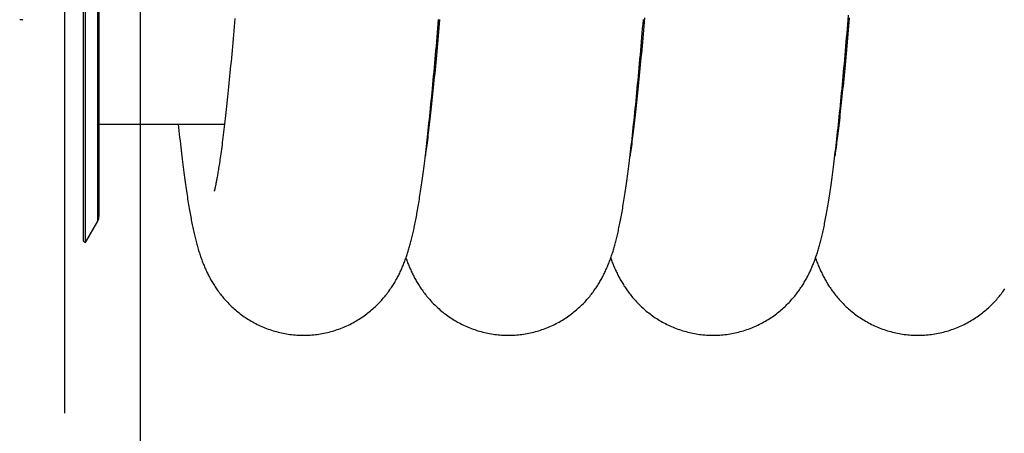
# Model space of a CAD drawing. Extents: x 0 to 594, y 0 to 420.
# Tile 13 of 21: x 238 to 303, y 271 to 298. Entities that reach past the tile are written whole.
import ezdxf

# ---------------------------------------------------------------- set-up
doc = ezdxf.new("R2010")
doc.units = 0
doc.header["$LTSCALE"] = 32.67
for name, color, linetype in [('110528_DXF_CONTINUOUS_LINE', 7, 'CONTINUOUS'), ('110528_DXF_DIMENSION', 7, 'CONTINUOUS'), ('110534_DXF_CONTINUOUS_LINE', 7, 'CONTINUOUS'), ('110593_DXF_CONTINUOUS_LINE', 7, 'CONTINUOUS'), ('HOSE_125_125DXF_CONTINUOUS', 7, 'CONTINUOUS')]:
    doc.layers.add(name, color=color, linetype=linetype)

msp = doc.modelspace()

# ---------------------------------------------------------------- linework, layer by layer
at = {"layer": '110528_DXF_CONTINUOUS_LINE', "color": 3, "linetype": 'CONTINUOUS'}
msp.add_line((242.575, 283.21999), (242.575, 343.21999), dxfattribs=at)
at = {"layer": '110528_DXF_CONTINUOUS_LINE', "color": 7, "linetype": 'CONTINUOUS'}
for p, q in [((242.70491, 283.14499), (242.70491, 343.29499)), ((243.59103, 284.85397), (243.59103, 341.58601)), ((242.70491, 283.14499), (243.50395, 284.52896)), ((242.575, 283.21999), (242.70491, 283.14499))]:
    msp.add_line(p, q, dxfattribs=at)
at = {"layer": '110528_DXF_CONTINUOUS_LINE', "color": 9, "linetype": 'CONTINUOUS'}
msp.add_line((243.50395, 284.52896), (243.50395, 341.91101), dxfattribs=at)
at = {"layer": '110528_DXF_CONTINUOUS_LINE', "color": 7, "linetype": 'CONTINUOUS'}
msp.add_arc((242.94103, 284.85396), 0.65, 330, 360, dxfattribs=at)
at = {"layer": '110528_DXF_DIMENSION', "color": 2, "linetype": 'CONTINUOUS'}
msp.add_line((241.34328, 271.97056), (241.34328, 354.46941), dxfattribs=at)
at = {"layer": '110534_DXF_CONTINUOUS_LINE', "color": 7, "linetype": 'CONTINUOUS'}
msp.add_line((238.59328, 297.71999), (238.39328, 297.71999), dxfattribs=at)
at = {"layer": '110593_DXF_CONTINUOUS_LINE', "color": 7, "linetype": 'CONTINUOUS'}
for p, q in [((251.80502, 290.85499), (243.59103, 290.85499)), ((265.21681, 290.85499), (265.18699, 290.85499)), ((278.62854, 290.85499), (278.59878, 290.85499)), ((292.04031, 290.85499), (292.01056, 290.85499))]:
    msp.add_line(p, q, dxfattribs=at)
at = {"layer": 'HOSE_125_125DXF_CONTINUOUS', "color": 4, "linetype": 'CONTINUOUS'}
msp.add_line((246.29103, 308.52173), (246.29103, 61.60655), dxfattribs=at)
at = {"layer": 'HOSE_125_125DXF_CONTINUOUS', "color": 9, "linetype": 'CONTINUOUS'}
for p, q in [((251.80502, 290.85499), (243.59103, 290.85499)), ((265.21681, 290.85499), (265.18699, 290.85499)), ((278.62854, 290.85499), (278.59878, 290.85499)), ((292.04031, 290.85499), (292.01056, 290.85499))]:
    msp.add_line(p, q, dxfattribs=at)
at = {"layer": 'HOSE_125_125DXF_CONTINUOUS', "color": 7, "linetype": 'CONTINUOUS'}
for points in [[(283.80505, 277.07006), (283.90363, 277.07078), (284.01727, 277.07338), (284.13085, 277.07787), (284.24434, 277.08426), (284.35772, 277.09255), (284.47092, 277.10272), (284.58392, 277.11479), (284.69668, 277.12873), (284.80916, 277.14455), (284.92132, 277.16224), (285.03314, 277.18179), (285.14455, 277.20319), (285.25554, 277.22642), (285.36606, 277.25149), (285.47608, 277.27837), (285.58555, 277.30705), (285.69446, 277.33752), (285.80274, 277.36976), (285.91037, 277.40375), (286.01733, 277.43949), (286.12354, 277.47693), (286.22898, 277.51606), (286.33361, 277.55687), (286.43737, 277.5993), (286.54024, 277.64335), (286.64218, 277.68899), (286.74313, 277.73616), (286.84307, 277.78485), (286.94197, 277.83504), (287.03974, 277.88665), (287.13638, 277.93966), (287.23186, 277.99404), (287.32609, 278.04972), (287.41906, 278.10665), (287.51076, 278.16481), (287.60109, 278.22412), (287.69007, 278.28453), (287.77768, 278.34602), (287.86381, 278.40847), (287.94847, 278.47186), (288.03166, 278.53613), (288.11329, 278.60117), (288.19335, 278.66694), (288.27185, 278.7334), (288.34875, 278.80045), (288.42404, 278.86804), (288.49774, 278.93614), (288.56982, 279.00466), (288.64029, 279.07356), (288.70917, 279.14279), (288.77645, 279.21229), (288.84214, 279.28201), (288.90627, 279.35193), (288.96884, 279.42196), (289.02986, 279.49209), (289.08937, 279.56227), (289.14735, 279.63243), (289.20385, 279.70256), (289.25888, 279.77261), (289.31247, 279.84255), (289.36462, 279.91231), (289.41538, 279.98191), (289.46482, 280.05137), (289.51298, 280.12067), (289.55987, 280.1898), (289.60559, 280.25881), (289.65017, 280.32771), (289.69362, 280.39648), (289.73601, 280.46517), (289.77739, 280.53378), (289.81775, 280.6023), (289.85718, 280.67078), (289.89569, 280.73924), (289.93329, 280.80765), (289.97004, 280.87606), (290.00595, 280.94445), (290.04104, 281.01284), (290.07536, 281.08126), (290.10893, 281.14971), (290.14176, 281.21821), (290.1739, 281.28681), (290.20537, 281.35552), (290.23619, 281.42435), (290.26639, 281.49334), (290.296, 281.56252), (290.32503, 281.63189), (290.35352, 281.7015), (290.38147, 281.77137), (290.40891, 281.84152), (290.43586, 281.91198), (290.46234, 281.98277), (290.48837, 282.05392), (290.51396, 282.12547), (290.53915, 282.19744), (290.56393, 282.26986), (290.58834, 282.34278), (290.6124, 282.41623), (290.63612, 282.49025), (290.65953, 282.56493), (290.68265, 282.6403), (290.70549, 282.71639), (290.72807, 282.79326), (290.75041, 282.87095), (290.77251, 282.94949), (290.79442, 283.029), (290.81613, 283.10948), (290.83766, 283.19102), (290.85907, 283.27378), (290.88037, 283.35786), (290.90156, 283.44326), (290.92268, 283.53013), (290.94373, 283.61856), (290.96473, 283.70856), (290.98566, 283.80014), (291.00654, 283.89333), (291.02737, 283.98821), (291.04817, 284.08483), (291.06894, 284.18326), (291.0897, 284.28354), (291.11044, 284.38573), (291.13118, 284.48989), (291.15192, 284.59606), (291.17267, 284.70429), (291.19343, 284.81462), (291.2142, 284.92711), (291.235, 285.04183), (291.25583, 285.15882), (291.2767, 285.27814), (291.29762, 285.39988), (291.31859, 285.52413), (291.33962, 285.65092), (291.36071, 285.78025), (291.38185, 285.91214), (291.40305, 286.04668), (291.42434, 286.18401), (291.4457, 286.32413), (291.46715, 286.46713), (291.48872, 286.61331), (291.51042, 286.76273), (291.53224, 286.91545), (291.55422, 287.0717), (291.57636, 287.23151), (291.59866, 287.39499), (291.62117, 287.56248), (291.64388, 287.73413), (291.66681, 287.90995), (291.68995, 288.09014), (291.71332, 288.27485), (291.73692, 288.4641), (291.76075, 288.65798), (291.78482, 288.85658), (291.80912, 289.05997), (291.83365, 289.26816), (291.8584, 289.48124), (291.88338, 289.69927), (291.90858, 289.92224), (291.93402, 290.15035), (291.95968, 290.38355), (291.98551, 290.62138), (292.01153, 290.86405), (292.03772, 291.11144), (292.06397, 291.36252), (292.09028, 291.61732), (292.11666, 291.8758), (292.14297, 292.13674), (292.16921, 292.39998), (292.19539, 292.6656), (292.22143, 292.93267), (292.2473, 293.20078), (292.27304, 293.47019), (292.29864, 293.74102), (292.32412, 294.01313), (292.34948, 294.28653), (292.37476, 294.56162), (292.39997, 294.83836), (292.4251, 295.1167), (292.45019, 295.397), (292.47526, 295.67932), (292.50029, 295.96353), (292.5253, 296.24975), (292.5503, 296.53803), (292.57527, 296.82826), (292.60022, 297.12035), (292.62514, 297.41426), (292.65005, 297.70996), (292.67494, 298.00739)], [(252.48663, 297.80463), (252.46328, 297.5344), (252.43996, 297.26651), (252.41667, 297.00104), (252.39343, 296.73802), (252.37023, 296.47748), (252.34706, 296.21951), (252.32394, 295.96415), (252.30087, 295.71142), (252.27784, 295.46136), (252.25487, 295.214), (252.23195, 294.96937), (252.20907, 294.72751), (252.18626, 294.48848), (252.16349, 294.25227), (252.14078, 294.01889), (252.11811, 293.78835), (252.09551, 293.56069), (252.07296, 293.33596), (252.05047, 293.11418), (252.02804, 292.89538), (252.00568, 292.67967), (251.98339, 292.46704), (251.96118, 292.25753), (251.93907, 292.05133), (251.91705, 291.84846), (251.89513, 291.64891), (251.87331, 291.45281), (251.85161, 291.26014), (251.83002, 291.07092), (251.80857, 290.88533), (251.78726, 290.70337), (251.76609, 290.52504), (251.74508, 290.35046), (251.72422, 290.17964), (251.70353, 290.01255), (251.68302, 289.84932), (251.66269, 289.68989), (251.64254, 289.53428), (251.6226, 289.3826), (251.60285, 289.2347), (251.58331, 289.09069), (251.56404, 288.95099), (251.54504, 288.81534), (251.52631, 288.6839), (251.50804, 288.5577), (251.49025, 288.43684), (251.4729, 288.321), (251.45608, 288.2105), (251.43982, 288.10548), (251.42408, 288.00552), (251.4088, 287.91007), (251.39399, 287.81901), (251.37963, 287.73225), (251.36568, 287.6493), (251.35212, 287.57001), (251.33896, 287.49438), (251.32619, 287.42218), (251.31381, 287.35332), (251.30181, 287.28774), (251.29019, 287.22532), (251.27895, 287.16598), (251.2681, 287.10966), (251.25764, 287.05627), (251.24757, 287.00578), (251.2379, 286.95811), (251.22861, 286.91312), (251.21971, 286.87075), (251.2112, 286.83095), (251.20307, 286.79361), (251.19532, 286.75865), (251.18797, 286.72605), (251.18102, 286.69578), (251.17447, 286.66779), (251.16834, 286.64205), (251.16264, 286.61858), (251.15739, 286.59735), (251.1526, 286.57832), (251.14828, 286.5615), (251.14446, 286.54686), (251.14112, 286.53436), (251.1383, 286.52396), (251.13599, 286.51562), (251.13421, 286.5093), (251.13295, 286.50495), (251.13241, 286.50308)], [(256.98152, 277.07003), (257.08001, 277.07075), (257.19355, 277.07334), (257.30702, 277.07782), (257.4204, 277.0842), (257.53364, 277.09247), (257.6467, 277.10262), (257.75956, 277.11466), (257.87218, 277.12857), (257.98451, 277.14435), (258.09653, 277.162), (258.20821, 277.1815), (258.31949, 277.20285), (258.43035, 277.22603), (258.54076, 277.25104), (258.65066, 277.27786), (258.76003, 277.30648), (258.86883, 277.33688), (258.97701, 277.36906), (259.08455, 277.40298), (259.1914, 277.43863), (259.29751, 277.476), (259.40287, 277.51505), (259.50743, 277.55578), (259.61111, 277.59813), (259.71391, 277.6421), (259.81578, 277.68765), (259.91666, 277.73473), (260.01652, 277.78333), (260.11535, 277.83342), (260.21305, 277.88493), (260.30961, 277.93783), (260.40502, 277.9921), (260.49916, 278.04765), (260.59204, 278.10446), (260.68363, 278.16248), (260.77385, 278.22162), (260.86269, 278.28186), (260.95015, 278.34316), (261.03614, 278.40542), (261.12066, 278.46859), (261.20372, 278.53266), (261.28524, 278.59751), (261.36523, 278.66311), (261.4437, 278.72943), (261.52057, 278.79634), (261.59588, 278.86383), (261.66961, 278.93184), (261.74172, 279.00027), (261.81222, 279.06907), (261.88113, 279.1382), (261.94844, 279.20762), (262.01417, 279.27725), (262.07835, 279.34709), (262.141, 279.41709), (262.20214, 279.48722), (262.2618, 279.55745), (262.31999, 279.62775), (262.37676, 279.6981), (262.43212, 279.76846), (262.48608, 279.83879), (262.53869, 279.90908), (262.58995, 279.97929), (262.63982, 280.04929), (262.68832, 280.11905), (262.73549, 280.18855), (262.78132, 280.2577), (262.82579, 280.3264), (262.86897, 280.39471), (262.91103, 280.46281), (262.95199, 280.53066), (262.99187, 280.59827), (263.03086, 280.6659), (263.06899, 280.73356), (263.10626, 280.80123), (263.14281, 280.8691), (263.17866, 280.93722), (263.21381, 281.00556), (263.24833, 281.07421), (263.28224, 281.14321), (263.31555, 281.21256), (263.34827, 281.28228), (263.38045, 281.35245), (263.41208, 281.42303), (263.44311, 281.49389), (263.47355, 281.56505), (263.50343, 281.63653), (263.53269, 281.70817), (263.56134, 281.77996), (263.58941, 281.85195), (263.61688, 281.92403), (263.64376, 281.99616), (263.67007, 282.06841), (263.69585, 282.14081), (263.72111, 282.21333), (263.74587, 282.28603), (263.77019, 282.35903), (263.79409, 282.43236), (263.81758, 282.50605), (263.84073, 282.58023), (263.86354, 282.65493), (263.88604, 282.73017), (263.90826, 282.80609), (263.93022, 282.88274), (263.95194, 282.96014), (263.97343, 283.03835), (263.99472, 283.11745), (264.01581, 283.19744), (264.03672, 283.27838), (264.05745, 283.36028), (264.07802, 283.4432), (264.09844, 283.52716), (264.11871, 283.61219), (264.13885, 283.69834), (264.15886, 283.78563), (264.17876, 283.8741), (264.19854, 283.96379), (264.21824, 284.05478), (264.23786, 284.14711), (264.25741, 284.24081), (264.2769, 284.33601), (264.29636, 284.43275), (264.31578, 284.53107), (264.33517, 284.63099), (264.35452, 284.73254), (264.37386, 284.83577), (264.39319, 284.94074), (264.41251, 285.04748), (264.43183, 285.15602), (264.45116, 285.26648), (264.47051, 285.37888), (264.48989, 285.49325), (264.5093, 285.60972), (264.52875, 285.72831), (264.54824, 285.84906), (264.5678, 285.97209), (264.58741, 286.09741), (264.60709, 286.2251), (264.62685, 286.35533), (264.64672, 286.48817), (264.66668, 286.62365), (264.68675, 286.7619), (264.70693, 286.90298), (264.72723, 287.04694), (264.74764, 287.19388), (264.76818, 287.3438), (264.78885, 287.49681), (264.80968, 287.65321), (264.83068, 287.81306), (264.85185, 287.97642), (264.87322, 288.14359), (264.89478, 288.31463), (264.91655, 288.48961), (264.93855, 288.66886), (264.96079, 288.85246), (264.98328, 289.04048), (265.00603, 289.23326), (265.02906, 289.43102), (265.05237, 289.63369), (265.07592, 289.84119), (265.09974, 290.05364), (265.12381, 290.27106), (265.14809, 290.49312), (265.17258, 290.71989), (265.19728, 290.95141), (265.22215, 291.18726), (265.24717, 291.42748), (265.27236, 291.67211), (265.29767, 291.9207), (265.3231, 292.17331), (265.34865, 292.42992), (265.37424, 292.68985), (265.39989, 292.95307), (265.42558, 293.2196), (265.45127, 293.48871), (265.47694, 293.76037), (265.50259, 294.03455), (265.52817, 294.31049), (265.55364, 294.58794), (265.57904, 294.86706), (265.60435, 295.14767), (265.62957, 295.42958), (265.6547, 295.71288), (265.67976, 295.99778), (265.70477, 296.28423), (265.72971, 296.5722), (265.75462, 296.86191), (265.7795, 297.15338), (265.80434, 297.44652), (265.82916, 297.74149)], [(265.89172, 297.7272), (265.8685, 297.45905), (265.84532, 297.19321), (265.82216, 296.92972), (265.79904, 296.66863), (265.77595, 296.40995), (265.75289, 296.15373), (265.72987, 295.89998), (265.70688, 295.64874), (265.68394, 295.40016), (265.66106, 295.15429), (265.63822, 294.91114), (265.61544, 294.67081), (265.59271, 294.43331), (265.57005, 294.19868), (265.54745, 293.96704), (265.52494, 293.73845), (265.50249, 293.51289), (265.48012, 293.29034), (265.45782, 293.07085), (265.43559, 292.85441), (265.41342, 292.64096), (265.39132, 292.43053), (265.36929, 292.22312), (265.34731, 292.01861), (265.32538, 291.81696), (265.3035, 291.61825), (265.2817, 291.4226), (265.25994, 291.22985), (265.23826, 291.0402), (265.21672, 290.85426), (265.19531, 290.67196), (265.17405, 290.49335), (265.15304, 290.31923), (265.13227, 290.14953), (265.11175, 289.98422), (265.09157, 289.82401), (265.07175, 289.66891), (265.05228, 289.51875), (265.03322, 289.37395), (265.0146, 289.23454), (264.9964, 289.10027), (264.97862, 288.97111), (264.96129, 288.84699), (264.95336, 288.7911)], [(270.39331, 277.07), (270.49153, 277.07071), (270.60479, 277.07329), (270.71798, 277.07775), (270.83108, 277.0841), (270.94404, 277.09232), (271.05683, 277.10243), (271.16941, 277.1144), (271.28176, 277.12825), (271.39382, 277.14395), (271.50557, 277.16151), (271.61698, 277.18092), (271.728, 277.20216), (271.8386, 277.22523), (271.94875, 277.25012), (272.0584, 277.27681), (272.16752, 277.30529), (272.27608, 277.33555), (272.38402, 277.36756), (272.49132, 277.40132), (272.59795, 277.43681), (272.70384, 277.474), (272.80897, 277.51287), (272.91332, 277.55341), (273.01682, 277.59557), (273.11942, 277.63934), (273.22113, 277.68469), (273.32185, 277.73157), (273.42157, 277.77997), (273.52028, 277.82986), (273.61787, 277.88117), (273.71434, 277.93388), (273.80968, 277.98796), (273.90377, 278.04333), (273.9966, 278.09995), (274.08816, 278.15779), (274.17836, 278.21677), (274.26719, 278.27683), (274.35464, 278.33796), (274.44063, 278.40005), (274.52515, 278.46306), (274.60821, 278.52695), (274.68972, 278.59162), (274.7697, 278.65704), (274.84815, 278.72315), (274.92498, 278.78984), (275.00019, 278.85706), (275.07381, 278.92477), (275.14576, 278.99284), (275.216, 279.06118), (275.28462, 279.1298), (275.35163, 279.19867), (275.41704, 279.26772), (275.48089, 279.33695), (275.54329, 279.40641), (275.6043, 279.47611), (275.66389, 279.54598), (275.72211, 279.61601), (275.77903, 279.68624), (275.83461, 279.75659), (275.88876, 279.82687), (275.94151, 279.89705), (275.99288, 279.96712), (276.04281, 280.0369), (276.09129, 280.10633), (276.13839, 280.17541), (276.18418, 280.24419), (276.22867, 280.31262), (276.27192, 280.3807), (276.31403, 280.44855), (276.355, 280.51609), (276.39488, 280.58337), (276.43392, 280.65074), (276.47212, 280.71818), (276.50951, 280.7857), (276.54631, 280.85369), (276.58261, 280.92231), (276.61834, 280.99142), (276.6535, 281.06103), (276.68815, 281.13122), (276.72224, 281.20194), (276.75569, 281.27297), (276.7885, 281.3443), (276.8207, 281.41597), (276.85222, 281.48779), (276.88307, 281.55976), (276.91328, 281.63191), (276.9428, 281.70409), (276.97164, 281.77626), (276.99984, 281.84848), (277.02743, 281.92081), (277.05444, 281.99323), (277.08089, 282.0658), (277.10685, 282.13862), (277.13232, 282.21174), (277.15734, 282.28516), (277.18194, 282.35901), (277.20616, 282.43333), (277.23001, 282.50813), (277.25351, 282.5835), (277.27668, 282.65947), (277.29955, 282.73609), (277.32215, 282.81343), (277.34447, 282.89152), (277.36655, 282.97042), (277.38843, 283.05027), (277.41013, 283.13116), (277.43165, 283.21309), (277.45302, 283.29619), (277.47427, 283.38052), (277.49539, 283.46611), (277.51639, 283.55295), (277.53727, 283.64108), (277.55804, 283.73055), (277.57872, 283.82142), (277.5993, 283.91372), (277.61981, 284.0075), (277.64026, 284.10283), (277.66065, 284.19978), (277.681, 284.29838), (277.7013, 284.39865), (277.72156, 284.50063), (277.74179, 284.60438), (277.76201, 284.71002), (277.78223, 284.8176), (277.80246, 284.92717), (277.8227, 285.03881), (277.84298, 285.15258), (277.86327, 285.26853), (277.8836, 285.3867), (277.90397, 285.50712), (277.92438, 285.62986), (277.94485, 285.75502), (277.96537, 285.88263), (277.98596, 286.01275), (278.00663, 286.14554), (278.02739, 286.28106), (278.04824, 286.41933), (278.06918, 286.56046), (278.09022, 286.70447), (278.11136, 286.85142), (278.13261, 287.00147), (278.15399, 287.15467), (278.17549, 287.31107), (278.19713, 287.47081), (278.21889, 287.63387), (278.24079, 287.80037), (278.26288, 287.97072), (278.28515, 288.14491), (278.30761, 288.32307), (278.33033, 288.50585), (278.35331, 288.69337), (278.37656, 288.88569), (278.40014, 289.08344), (278.42405, 289.28677), (278.4483, 289.49575), (278.47295, 289.711), (278.49805, 289.93318), (278.52354, 290.16189), (278.5493, 290.39621), (278.57538, 290.63646), (278.60173, 290.88251), (278.62818, 291.13258), (278.65471, 291.38669), (278.68134, 291.64484), (278.70786, 291.90513), (278.73425, 292.16712), (278.76053, 292.43111), (278.78662, 292.69614), (278.81248, 292.96164), (278.83815, 293.22799), (278.86368, 293.49564), (278.88908, 293.7645), (278.91435, 294.03454), (278.93955, 294.30636), (278.96468, 294.57997), (278.98974, 294.85527), (279.01478, 295.13275), (279.03981, 295.41254), (279.06483, 295.69444), (279.08983, 295.97846), (279.11483, 296.26461), (279.1398, 296.55281), (279.16476, 296.84288), (279.18968, 297.13477), (279.21458, 297.42845), (279.23945, 297.72376)], [(279.31269, 297.83415), (279.28948, 297.56532), (279.2663, 297.29875), (279.24315, 297.03447), (279.22003, 296.77253), (279.19693, 296.51293), (279.17387, 296.25573), (279.15084, 296.00107), (279.12785, 295.74895), (279.1049, 295.49942), (279.082, 295.25259), (279.05915, 295.00847), (279.03635, 294.7671), (279.01362, 294.52863), (278.99096, 294.29313), (278.96837, 294.06056), (278.94583, 293.83093), (278.92337, 293.60427), (278.90097, 293.38057), (278.87863, 293.1598), (278.85636, 292.942), (278.83416, 292.72716), (278.81201, 292.51526), (278.78992, 292.30628), (278.76789, 292.10027), (278.74591, 291.89724), (278.72399, 291.69706), (278.70212, 291.49989), (278.68036, 291.30617), (278.65871, 291.11583), (278.63717, 290.92893), (278.61581, 290.74605), (278.59464, 290.56718), (278.57366, 290.39228), (278.55292, 290.22185), (278.53243, 290.05583), (278.51219, 289.89417), (278.49228, 289.73736), (278.47269, 289.58527), (278.45342, 289.43789), (278.43457, 289.29578), (278.41614, 289.15892), (278.39813, 289.02713), (278.38058, 288.90065), (278.36494, 288.78956)], [(292.72466, 297.83646), (292.70141, 297.56719), (292.67821, 297.30028), (292.65503, 297.03573), (292.63189, 296.77359), (292.60878, 296.51388), (292.58571, 296.25664), (292.56268, 296.00191), (292.53968, 295.74971), (292.51672, 295.50006), (292.4938, 295.25303), (292.47093, 295.00861), (292.4481, 294.76685), (292.42532, 294.52786), (292.40258, 294.2916), (292.3799, 294.05815), (292.35728, 293.82771), (292.33474, 293.60029), (292.31227, 293.37591), (292.2899, 293.15481), (292.26762, 292.937), (292.24544, 292.72248), (292.22338, 292.51146), (292.20144, 292.30392), (292.17961, 292.09988), (292.15793, 291.8996), (292.1364, 291.70301), (292.11502, 291.51014), (292.09384, 291.32136), (292.07286, 291.13668), (292.05208, 290.95603), (292.03154, 290.77971), (292.01123, 290.60768), (291.99117, 290.43988), (291.97138, 290.27659), (291.95189, 290.11785), (291.93269, 289.96351), (291.91378, 289.81357), (291.89516, 289.66802), (291.87685, 289.52673), (291.85882, 289.38963), (291.84109, 289.25665), (291.82366, 289.12772), (291.80652, 289.0027), (291.78966, 288.88152), (291.77681, 288.79045)], [(248.77613, 290.85499), (248.79458, 290.68243), (248.81954, 290.45184), (248.84425, 290.22648), (248.86871, 290.00614), (248.89294, 289.79075), (248.91693, 289.58022), (248.94068, 289.37449), (248.96419, 289.1735), (248.98747, 288.9772), (249.0105, 288.78548), (249.03331, 288.59818), (249.05588, 288.41523), (249.07824, 288.23653), (249.1004, 288.06187), (249.12237, 287.89115), (249.14415, 287.72432), (249.16574, 287.56123), (249.18716, 287.40184), (249.20839, 287.24606), (249.22947, 287.09362), (249.25041, 286.94444), (249.2712, 286.79847), (249.29187, 286.6555), (249.31243, 286.51542), (249.33288, 286.37822), (249.35324, 286.24379), (249.37349, 286.1121), (249.39365, 285.98308), (249.41374, 285.85655), (249.43376, 285.73244), (249.45371, 285.61072), (249.47363, 285.49125), (249.4935, 285.37397), (249.51335, 285.25885), (249.53317, 285.14576), (249.55298, 285.03469), (249.57278, 284.92558), (249.5926, 284.81824), (249.61246, 284.71261), (249.63235, 284.60868), (249.65229, 284.50634), (249.67229, 284.40555), (249.69237, 284.30628), (249.71253, 284.20846), (249.73277, 284.11207), (249.75311, 284.01705), (249.77358, 283.92327), (249.79419, 283.83065), (249.81496, 283.73919), (249.83591, 283.64877), (249.85706, 283.55935), (249.87842, 283.4709), (249.90001, 283.38332), (249.92185, 283.29658), (249.94396, 283.21065), (249.96637, 283.12541), (249.98912, 283.04079), (250.0122, 282.9568), (250.03563, 282.8734), (250.05946, 282.79052), (250.08369, 282.70817), (250.10829, 282.62648), (250.13327, 282.54541), (250.15867, 282.46493), (250.18444, 282.38517), (250.21061, 282.30609), (250.23719, 282.22765), (250.26415, 282.14995), (250.29152, 282.07295), (250.3193, 281.99662), (250.34746, 281.92107), (250.37601, 281.84629), (250.40496, 281.77222), (250.4343, 281.69891), (250.46402, 281.62639), (250.49415, 281.55456), (250.52474, 281.48331), (250.55579, 281.41263), (250.58733, 281.34249), (250.61942, 281.27276), (250.65207, 281.20341), (250.6853, 281.13443), (250.71916, 281.06571), (250.75368, 280.99727), (250.78886, 280.92906), (250.8248, 280.86097), (250.86151, 280.79298), (250.899, 280.7251), (250.93739, 280.65717), (250.9767, 280.58919), (251.01694, 280.52117), (251.0582, 280.45304), (251.10049, 280.38478), (251.14385, 280.31643), (251.18834, 280.24792), (251.23398, 280.17927), (251.2808, 280.11049), (251.32888, 280.04153), (251.37826, 279.97239), (251.42895, 279.9031), (251.48104, 279.83363), (251.53458, 279.76397), (251.58957, 279.69417), (251.64603, 279.6243), (251.70399, 279.55436), (251.76347, 279.4844), (251.82447, 279.4145), (251.88701, 279.34467), (251.95111, 279.27497), (252.01676, 279.20547), (252.08398, 279.1362), (252.1528, 279.06721), (252.22317, 278.99858), (252.29512, 278.93034), (252.36867, 278.86253), (252.44378, 278.79525), (252.52046, 278.72853), (252.59872, 278.66241), (252.67851, 278.59698), (252.75985, 278.53228), (252.84274, 278.46835), (252.92711, 278.40529), (253.01298, 278.34312), (253.10034, 278.28189), (253.1891, 278.22169), (253.27927, 278.16257), (253.37085, 278.10456), (253.46371, 278.04775), (253.55787, 277.99219), (253.65331, 277.93789), (253.74992, 277.88496), (253.84768, 277.83342), (253.94658, 277.78329), (254.04653, 277.73465), (254.1475, 277.68753), (254.24948, 277.64194), (254.35238, 277.59793), (254.45618, 277.55554), (254.56085, 277.51478), (254.66631, 277.4757), (254.77251, 277.43832), (254.87945, 277.40265), (254.98706, 277.36873), (255.09529, 277.33656), (255.20412, 277.30617), (255.31352, 277.27756), (255.42344, 277.25075), (255.53387, 277.22576), (255.64475, 277.2026), (255.75605, 277.18127), (255.86774, 277.16179), (255.97978, 277.14416), (256.09213, 277.1284), (256.20476, 277.11451), (256.31764, 277.10249), (256.43072, 277.09236), (256.54397, 277.08411), (256.65736, 277.07776), (256.77084, 277.07329), (256.88438, 277.07073), (256.98152, 277.07003)], [(263.68747, 282.11725), (263.71115, 282.0511), (263.73752, 281.97908), (263.76436, 281.90743), (263.79167, 281.83614), (263.81948, 281.76518), (263.84785, 281.69443), (263.87679, 281.62387), (263.90632, 281.55349), (263.93649, 281.48324), (263.96732, 281.41305), (263.99884, 281.34296), (264.03101, 281.27303), (264.06387, 281.20324), (264.09742, 281.13359), (264.13164, 281.06419), (264.16653, 280.99503), (264.20212, 280.9261), (264.23836, 280.85751), (264.27521, 280.78933), (264.31274, 280.72147), (264.35107, 280.65373), (264.39018, 280.58617), (264.43012, 280.51873), (264.47115, 280.45104), (264.51329, 280.38309), (264.55656, 280.3149), (264.6012, 280.24621), (264.64733, 280.17687), (264.6949, 280.10707), (264.74385, 280.03696), (264.79426, 279.96651), (264.84612, 279.8958), (264.89929, 279.82509), (264.95377, 279.75444), (265.0096, 279.68383), (265.06668, 279.61345), (265.12498, 279.54339), (265.18456, 279.4736), (265.24553, 279.40401), (265.30788, 279.33466), (265.37166, 279.26558), (265.437, 279.19665), (265.50395, 279.1279), (265.57251, 279.05938), (265.64272, 278.99112), (265.71465, 278.9231), (265.78828, 278.85543), (265.86351, 278.78825), (265.94034, 278.7216), (266.0188, 278.65552), (266.09878, 278.59015), (266.18027, 278.52553), (266.26331, 278.4617), (266.34781, 278.39875), (266.43378, 278.33671), (266.52122, 278.27563), (266.61004, 278.21561), (266.70024, 278.15667), (266.79182, 278.09886), (266.88466, 278.04227), (266.97874, 277.98694), (267.07407, 277.9329), (267.17053, 277.88023), (267.2681, 277.82897), (267.36677, 277.77913), (267.46647, 277.73078), (267.56716, 277.68393), (267.66884, 277.63863), (267.77142, 277.5949), (267.87488, 277.55278), (267.97919, 277.51229), (268.08431, 277.47345), (268.19018, 277.4363), (268.2968, 277.40084), (268.4041, 277.3671), (268.51205, 277.33511), (268.62063, 277.30487), (268.72976, 277.27642), (268.83941, 277.24975), (268.94957, 277.22489), (269.06017, 277.20185), (269.17117, 277.18063), (269.28255, 277.16126), (269.39428, 277.14373), (269.50631, 277.12805), (269.61863, 277.11424), (269.73119, 277.10229), (269.84395, 277.09221), (269.9569, 277.08401), (270.06998, 277.07768), (270.18317, 277.07324), (270.29644, 277.07069), (270.39331, 277.07)], [(277.09924, 282.11727), (277.12183, 282.05411), (277.14846, 281.98133), (277.17564, 281.90872), (277.20341, 281.83623), (277.23177, 281.76387), (277.26072, 281.69171), (277.2903, 281.61969), (277.3205, 281.54784), (277.35128, 281.4763), (277.38267, 281.40504), (277.41467, 281.33407), (277.4472, 281.26356), (277.48027, 281.19355), (277.5139, 281.12397), (277.54805, 281.05492), (277.58268, 280.98649), (277.61784, 280.91857), (277.65365, 280.85095), (277.6901, 280.78366), (277.72721, 280.71667), (277.76516, 280.64969), (277.80394, 280.58278), (277.8436, 280.51589), (277.88437, 280.44867), (277.92629, 280.3811), (277.96939, 280.31323), (278.01386, 280.24482), (278.05982, 280.17576), (278.10723, 280.10622), (278.15604, 280.03634), (278.20628, 279.96612), (278.25799, 279.89562), (278.31102, 279.8251), (278.36537, 279.7546), (278.42109, 279.68413), (278.4781, 279.61383), (278.53636, 279.5438), (278.59595, 279.47399), (278.65693, 279.40437), (278.71933, 279.33497), (278.78315, 279.26581), (278.84852, 279.19685), (278.91548, 279.12809), (278.98401, 279.05959), (279.05416, 278.99138), (279.12599, 278.92346), (279.19947, 278.8559), (279.27455, 278.78884), (279.35123, 278.7223), (279.42953, 278.65633), (279.50938, 278.59105), (279.59077, 278.52649), (279.67372, 278.46269), (279.75816, 278.39975), (279.8441, 278.33771), (279.93154, 278.2766), (280.02038, 278.21653), (280.11064, 278.15753), (280.20229, 278.09964), (280.29523, 278.04297), (280.38944, 277.98755), (280.4849, 277.93341), (280.5815, 277.88065), (280.6792, 277.8293), (280.77801, 277.77939), (280.87781, 277.73098), (280.97859, 277.6841), (281.08032, 277.63876), (281.18295, 277.59501), (281.28645, 277.55288), (281.3908, 277.51237), (281.49593, 277.47353), (281.60182, 277.43637), (281.70843, 277.40091), (281.81572, 277.36718), (281.92366, 277.33519), (282.03221, 277.30496), (282.14133, 277.27651), (282.25098, 277.24984), (282.36115, 277.22498), (282.47176, 277.20193), (282.5828, 277.18071), (282.69423, 277.16133), (282.80601, 277.14379), (282.9181, 277.12811), (283.03046, 277.11429), (283.14306, 277.10234), (283.25586, 277.09226), (283.36882, 277.08406), (283.4819, 277.07774), (283.59506, 277.0733), (283.70826, 277.07075), (283.80505, 277.07006)], [(290.51104, 282.1173), (290.52455, 282.07924), (290.55125, 282.00569), (290.5785, 281.93234), (290.60633, 281.85914), (290.63475, 281.78611), (290.66372, 281.7134), (290.69325, 281.64097), (290.72337, 281.56882), (290.75399, 281.49715), (290.78512, 281.42598), (290.81679, 281.35524), (290.84899, 281.28495), (290.88173, 281.21514), (290.91502, 281.14575), (290.94895, 281.07666), (290.98351, 281.00786), (291.01874, 280.93933), (291.05468, 280.87098), (291.09137, 280.80281), (291.12881, 280.73481), (291.16706, 280.66689), (291.20614, 280.59908), (291.24608, 280.53135), (291.28699, 280.46354), (291.32888, 280.3957), (291.37179, 280.3278), (291.41594, 280.25955), (291.46136, 280.19094), (291.50809, 280.12204), (291.55626, 280.05268), (291.60599, 279.98277), (291.65725, 279.91248), (291.70994, 279.84199), (291.76409, 279.77134), (291.81973, 279.70055), (291.87672, 279.62986), (291.93504, 279.55936), (291.99476, 279.489), (292.05591, 279.4188), (292.11849, 279.34883), (292.18254, 279.27908), (292.24814, 279.20953), (292.31532, 279.1402), (292.3841, 279.07113), (292.4545, 279.00237), (292.52657, 278.93392), (292.60029, 278.86585), (292.6756, 278.7983), (292.75251, 278.7313), (292.83102, 278.66489), (292.91106, 278.59919), (292.99263, 278.53425), (293.07573, 278.4701), (293.16031, 278.40683), (293.24636, 278.34448), (293.33388, 278.2831), (293.42279, 278.22277), (293.51309, 278.16352), (293.60478, 278.10541), (293.69775, 278.04851), (293.79199, 277.99287), (293.8875, 277.93851), (293.98416, 277.88553), (294.08196, 277.83394), (294.18088, 277.78379), (294.28084, 277.73512), (294.3818, 277.68798), (294.48375, 277.64238), (294.58662, 277.59837), (294.69039, 277.55597), (294.79502, 277.5152), (294.90045, 277.47611), (295.00665, 277.43871), (295.11358, 277.40302), (295.2212, 277.36906), (295.32946, 277.33686), (295.43835, 277.30643), (295.54781, 277.27779), (295.6578, 277.25095), (295.7683, 277.22592), (295.87925, 277.20273), (295.99061, 277.18137), (296.10237, 277.16186), (296.21448, 277.14421), (296.3269, 277.12843), (296.4396, 277.11452), (296.55254, 277.10249), (296.66569, 277.09234), (296.77902, 277.08408), (296.89248, 277.07772), (297.00604, 277.07325), (297.11966, 277.07067), (297.21688, 277.06998)], [(297.21688, 277.06998), (297.31539, 277.07069), (297.42894, 277.07329), (297.54243, 277.07777), (297.65582, 277.08415), (297.76909, 277.09242), (297.88217, 277.10258), (297.99505, 277.11462), (298.10768, 277.12854), (298.22003, 277.14433), (298.33206, 277.16198), (298.44373, 277.18148), (298.55501, 277.20283), (298.66586, 277.22601), (298.77625, 277.25102), (298.88612, 277.27784), (298.99546, 277.30645), (299.10423, 277.33685), (299.21238, 277.36902), (299.31988, 277.40293), (299.4267, 277.43858), (299.53278, 277.47593), (299.63809, 277.51497), (299.74261, 277.55568), (299.84626, 277.59802), (299.94904, 277.64198), (300.0509, 277.68752), (300.15177, 277.7346), (300.25162, 277.78319), (300.35043, 277.83327), (300.44812, 277.88477), (300.54467, 277.93766), (300.64007, 277.99192), (300.73421, 278.04747), (300.82711, 278.10429), (300.91873, 278.16232), (301.00899, 278.22149), (301.09786, 278.28176), (301.18536, 278.34308), (301.27138, 278.40536), (301.35592, 278.46856), (301.43899, 278.53263), (301.52051, 278.59749), (301.60048, 278.66307), (301.67891, 278.72936), (301.75574, 278.79624), (301.83098, 278.86367), (301.90465, 278.93162), (301.9767, 278.99998), (302.04713, 279.06871), (302.11598, 279.13778), (302.18322, 279.20711), (302.24887, 279.27665), (302.31296, 279.34638), (302.37549, 279.41624), (302.43649, 279.48619), (302.49598, 279.55619), (302.55396, 279.62621), (302.61047, 279.69619), (302.66553, 279.76612), (302.71916, 279.83596), (302.77139, 279.90568), (302.82225, 279.97525), (302.87179, 280.04468), (302.92003, 280.11395)]]:
    msp.add_lwpolyline(points, dxfattribs=at)

doc.saveas('drawing.dxf')
